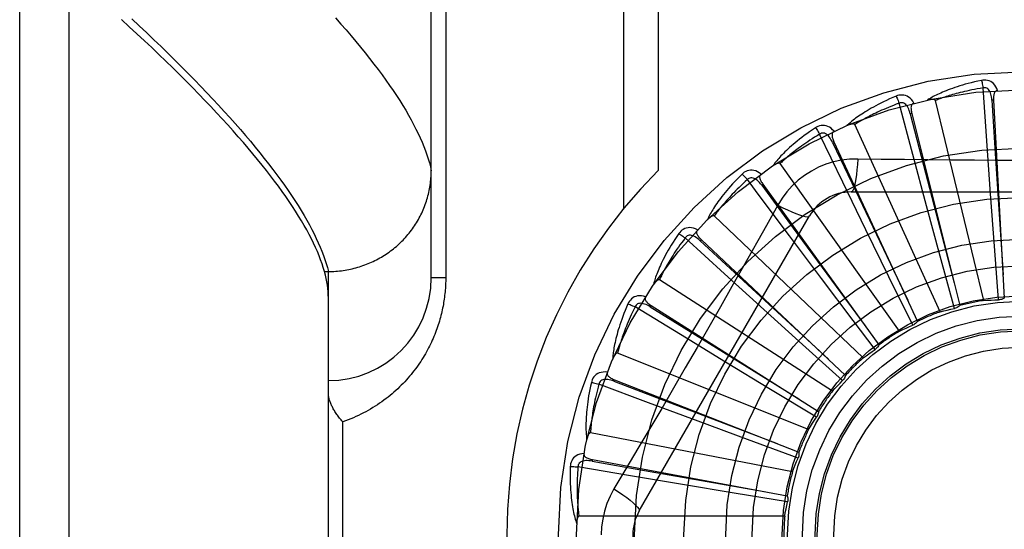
# Model space of a CAD drawing. Header units: inches. Extents: x 0 to 243, y 0 to 157.
# Tile 46 of 256: x 46.748 to 47.346, y 45.95 to 46.259. Entities that reach past the tile are written whole.
import ezdxf

# ---------------------------------------------------------------- set-up
doc = ezdxf.new("R2010")
doc.units = ezdxf.units.IN
doc.header["$LTSCALE"] = 13.357143
doc.header["$MEASUREMENT"] = 0
doc.linetypes.add('HIDDEN', pattern=[0.2, 0.1, -0.1])
doc.layers.add('LEFTHAND_DOOR_ASSEMBLY', color=7, linetype='CONTINUOUS')

msp = doc.modelspace()

# ---------------------------------------------------------------- linework, layer by layer
at = {"layer": 'LEFTHAND_DOOR_ASSEMBLY', "color": 8, "linetype": 'HIDDEN'}
for p, q in [((46.77773, 45.38988), (46.77773, 46.50302)), ((46.74773, 45.41927), (46.74773, 46.47363)), ((46.99773, 46.1027), (46.99773, 46.44306)), ((47.11444, 46.41645), (47.11444, 46.14443)), ((47.13565, 46.41645), (47.13565, 46.16782)), ((47.00651, 46.38395), (47.00651, 46.1027)), ((47.33518, 46.18577), (47.33292, 46.21799)), ((47.33343, 46.08889), (47.30397, 46.21033)), ((47.3393, 46.2105), (47.33834, 46.21045)), ((47.3393, 46.2105), (47.34584, 46.09033)), ((47.29027, 46.17746), (47.28195, 46.20867)), ((47.28964, 46.20253), (47.28871, 46.20229)), ((47.28964, 46.20253), (47.3188, 46.08576)), ((47.30689, 46.082), (47.25497, 46.19568)), ((47.24774, 46.16081), (47.23367, 46.18988)), ((47.24238, 46.1853), (47.24151, 46.18489)), ((47.24238, 46.1853), (47.29311, 46.07616)), ((47.33749, 46.15367), (47.33518, 46.18577)), ((47.29861, 46.14638), (47.29027, 46.17746)), ((47.28213, 46.07021), (47.20964, 46.17201)), ((47.19923, 46.15943), (47.19845, 46.15887)), ((47.19923, 46.15943), (47.2697, 46.06187)), ((47.26182, 46.13186), (47.24774, 46.16081)), ((47.25278, 46.15478), (47.45967, 46.15478)), ((47.33984, 46.12196), (47.33749, 46.15367)), ((47.20819, 46.14676), (47.20129, 46.13439)), ((47.30692, 46.11569), (47.29861, 46.14638)), ((47.12408, 45.96103), (47.22752, 46.1402)), ((47.26004, 46.05395), (47.1696, 46.14019)), ((47.17584, 46.10513), (47.15197, 46.12689)), ((47.23482, 46.10215), (47.21538, 46.12805)), ((47.27578, 46.1033), (47.26182, 46.13186)), ((47.16176, 46.12587), (47.1611, 46.12518)), ((47.16176, 46.12587), (47.24942, 46.04341)), ((47.34232, 46.08926), (47.33984, 46.12196)), ((47.31554, 46.08405), (47.30692, 46.11569)), ((46.93286, 46.10648), (46.93523, 46.10648)), ((46.93523, 46.10648), (46.93637, 46.10649)), ((46.93523, 45.78642), (46.93523, 46.10648)), ((47.00651, 46.1027), (46.99773, 46.1027)), ((47.19967, 46.08349), (47.17584, 46.10513)), ((47.29024, 46.07386), (47.27578, 46.1033)), ((47.24144, 46.03381), (47.1363, 46.10137)), ((47.254, 46.0767), (47.23482, 46.10215)), ((47.14907, 46.06813), (47.12152, 46.08497)), ((47.13132, 46.08583), (47.13081, 46.08502)), ((47.13132, 46.08583), (47.233, 46.02145)), ((47.22325, 46.06217), (47.19967, 46.08349)), ((47.26732, 46.05907), (47.254, 46.0767)), ((47.17656, 46.05139), (47.14907, 46.06813)), ((47.24761, 46.04021), (47.22325, 46.06217)), ((47.22698, 46.01051), (47.11096, 46.05695)), ((47.20375, 46.03491), (47.17656, 46.05139)), ((47.12979, 46.02672), (47.09954, 46.03805)), ((47.10901, 46.04075), (47.10866, 46.03985)), ((47.10901, 46.04075), (47.22104, 45.99677)), ((47.23183, 46.01796), (47.20375, 46.03491)), ((47.15995, 46.01549), (47.12979, 46.02672)), ((46.94401, 45.8777), (46.94401, 46.0152)), ((47.18977, 46.00445), (47.15995, 46.01549)), ((47.21719, 45.98489), (47.09448, 46.00854)), ((47.22054, 45.99313), (47.18977, 46.00445)), ((47.09563, 45.99226), (47.09545, 45.99131)), ((47.09563, 45.99226), (47.21396, 45.97028)), ((47.11869, 45.98242), (47.08685, 45.98782)), ((47.15043, 45.9771), (47.11869, 45.98242)), ((47.1818, 45.9719), (47.15043, 45.9771)), ((47.21416, 45.9666), (47.1818, 45.9719)), ((47.21243, 45.95788), (47.08746, 45.95788))]:
    msp.add_line(p, q, dxfattribs=at)
for points in [[(46.93286, 46.10648), (46.93217, 46.10881), (46.9314, 46.11118), (46.93054, 46.1136), (46.9296, 46.11606), (46.92857, 46.11857), (46.92745, 46.12112), (46.92624, 46.12371), (46.92495, 46.12635), (46.92357, 46.12902), (46.9221, 46.13175), (46.92054, 46.13451), (46.9189, 46.13732), (46.91717, 46.14017), (46.91535, 46.14307), (46.91344, 46.14601), (46.91144, 46.149), (46.90935, 46.15203), (46.90718, 46.15511), (46.90491, 46.15823), (46.90256, 46.16139), (46.90012, 46.1646), (46.89758, 46.16785), (46.89496, 46.17115), (46.89225, 46.17449), (46.88945, 46.17788), (46.88656, 46.18131), (46.88358, 46.18479), (46.88051, 46.18832), (46.87735, 46.19189), (46.87409, 46.1955), (46.87075, 46.19916), (46.86732, 46.20286), (46.86379, 46.20661), (46.86017, 46.21041), (46.85646, 46.21425), (46.85266, 46.21814), (46.84877, 46.22207), (46.84479, 46.22605), (46.84071, 46.23007), (46.83654, 46.23414), (46.83228, 46.23826), (46.82793, 46.24242), (46.82348, 46.24662), (46.81894, 46.25087), (46.81431, 46.25517), (46.80958, 46.25951)], [(46.81578, 46.25999), (46.82037, 46.2557), (46.82487, 46.25145), (46.82928, 46.24723), (46.8336, 46.24307), (46.83784, 46.23894), (46.84199, 46.23485), (46.84605, 46.2308), (46.85002, 46.2268), (46.8539, 46.22284), (46.85769, 46.21892), (46.8614, 46.21504), (46.86501, 46.2112), (46.86854, 46.20741), (46.87198, 46.20366), (46.87533, 46.19995), (46.87859, 46.19628), (46.88176, 46.19266), (46.88484, 46.18908), (46.88784, 46.18554), (46.89074, 46.18205), (46.89356, 46.1786), (46.89629, 46.17519), (46.89893, 46.17183), (46.90148, 46.16851), (46.90394, 46.16523), (46.90631, 46.162), (46.9086, 46.15881), (46.91079, 46.15566), (46.9129, 46.15256), (46.91492, 46.1495), (46.91685, 46.14648), (46.91869, 46.14351), (46.92045, 46.14058), (46.92211, 46.1377), (46.92369, 46.13486), (46.92518, 46.13206), (46.92658, 46.12931), (46.92789, 46.1266), (46.92912, 46.12393), (46.93025, 46.12131), (46.9313, 46.11873), (46.93226, 46.11619), (46.93313, 46.1137)], [(46.93958, 46.26044), (46.94282, 46.25679), (46.94596, 46.25319), (46.94901, 46.24963), (46.95197, 46.24611), (46.95484, 46.24264), (46.95762, 46.2392), (46.96031, 46.23582), (46.96291, 46.23247)], [(46.96291, 46.23247), (46.96541, 46.22918), (46.96783, 46.22592), (46.97015, 46.22271), (46.97239, 46.21954), (46.97453, 46.21642), (46.97659, 46.21334), (46.97855, 46.2103), (46.98042, 46.20731), (46.9822, 46.20436), (46.98389, 46.20146), (46.9855, 46.1986), (46.98701, 46.19578), (46.98843, 46.19301), (46.98976, 46.19028), (46.99101, 46.18759), (46.99216, 46.18495), (46.99322, 46.18235), (46.9942, 46.1798), (46.99508, 46.17729), (46.99588, 46.17482), (46.99658, 46.17239), (46.9972, 46.17001), (46.99773, 46.16767)], [(47.33198, 46.22257), (47.3298, 46.2221), (47.32772, 46.22162), (47.32574, 46.22114), (47.32385, 46.22065), (47.32206, 46.22016), (47.32035, 46.21967), (47.31873, 46.21918), (47.31718, 46.21869), (47.31571, 46.2182), (47.31431, 46.21771), (47.31297, 46.21722), (47.3117, 46.21674), (47.31049, 46.21627), (47.30933, 46.2158), (47.30823, 46.21534), (47.30719, 46.21488), (47.30619, 46.21443), (47.30525, 46.21398), (47.30435, 46.21354), (47.3035, 46.21311), (47.30269, 46.21268), (47.30192, 46.21226), (47.3012, 46.21184), (47.30051, 46.21144), (47.29985, 46.21104), (47.29923, 46.21064)], [(47.34172, 46.21633), (47.34123, 46.2176), (47.34066, 46.21872), (47.34, 46.21972), (47.33927, 46.22057), (47.33845, 46.22128), (47.33757, 46.22184), (47.33663, 46.22226), (47.33566, 46.22255), (47.33468, 46.2227), (47.33372, 46.22275), (47.33282, 46.2227), (47.33198, 46.22257)], [(47.33198, 46.22257), (47.33213, 46.22197), (47.33229, 46.22128), (47.33245, 46.22052), (47.33261, 46.21971), (47.33277, 46.21886), (47.33292, 46.21799)], [(47.33292, 46.21799), (47.33109, 46.21768), (47.32935, 46.21737), (47.32768, 46.21705), (47.32608, 46.21673), (47.32455, 46.21641), (47.32309, 46.21609), (47.32169, 46.21577), (47.32035, 46.21545), (47.31906, 46.21514), (47.31784, 46.21482), (47.31666, 46.21451), (47.31554, 46.2142), (47.31446, 46.21389), (47.31343, 46.21359), (47.31244, 46.2133), (47.3115, 46.213), (47.31059, 46.21272), (47.30972, 46.21243), (47.30889, 46.21216), (47.30809, 46.21188), (47.30733, 46.21161), (47.30659, 46.21135), (47.3059, 46.21109), (47.30523, 46.21083), (47.30458, 46.21058), (47.30397, 46.21033)], [(47.33834, 46.21045), (47.33826, 46.21148), (47.33813, 46.21246), (47.33795, 46.21337), (47.33772, 46.21423), (47.33745, 46.21502), (47.33712, 46.21574), (47.33674, 46.21639), (47.3363, 46.21695), (47.33581, 46.2174), (47.33527, 46.21774), (47.33469, 46.21796), (47.33409, 46.21808), (47.3335, 46.21809), (47.33291, 46.21799)], [(47.34172, 46.21633), (47.34127, 46.21626), (47.34086, 46.21611), (47.3405, 46.21589), (47.3402, 46.2156), (47.33995, 46.21525), (47.33975, 46.21486), (47.33959, 46.21442), (47.33947, 46.21394), (47.33938, 46.21343), (47.33932, 46.21288), (47.33928, 46.21232), (47.33927, 46.21173), (47.33928, 46.21113), (47.3393, 46.2105)], [(47.28016, 46.21299), (47.27811, 46.21212), (47.27616, 46.21125), (47.2743, 46.21041), (47.27255, 46.20957), (47.27088, 46.20875), (47.26929, 46.20795), (47.26779, 46.20715), (47.26637, 46.20638), (47.26501, 46.20562), (47.26373, 46.20487), (47.26251, 46.20414), (47.26135, 46.20343), (47.26025, 46.20273), (47.25921, 46.20206), (47.25821, 46.20139), (47.25727, 46.20075), (47.25638, 46.20012), (47.25554, 46.1995), (47.25474, 46.1989), (47.25398, 46.19831), (47.25327, 46.19774), (47.2526, 46.19718), (47.25197, 46.19663), (47.25136, 46.1961), (47.2508, 46.19559), (47.25026, 46.19508)], [(47.29091, 46.20871), (47.29019, 46.20986), (47.28941, 46.21086), (47.28858, 46.21171), (47.2877, 46.21241), (47.28676, 46.21295), (47.28579, 46.21334), (47.28479, 46.21357), (47.28378, 46.21367), (47.28278, 46.21363), (47.28184, 46.2135), (47.28096, 46.21328), (47.28016, 46.21299)], [(47.28016, 46.21299), (47.28042, 46.21243), (47.28071, 46.21178), (47.28101, 46.21107), (47.28132, 46.21031), (47.28164, 46.2095), (47.28195, 46.20867)], [(47.30397, 46.21033), (47.3039, 46.21049), (47.30379, 46.21062), (47.30365, 46.21073), (47.30348, 46.21081), (47.30329, 46.21088), (47.30309, 46.21093), (47.30288, 46.21096), (47.30266, 46.21099), (47.30242, 46.211), (47.30218, 46.21101), (47.30193, 46.211), (47.30167, 46.21099), (47.3014, 46.21098), (47.30112, 46.21095), (47.30084, 46.21092), (47.30054, 46.21088), (47.30023, 46.21084), (47.29992, 46.21078), (47.29958, 46.21072), (47.29924, 46.21065)], [(47.33834, 46.21045), (47.34037, 46.17824), (47.34509, 46.10451)], [(47.28195, 46.20867), (47.28022, 46.20802), (47.27856, 46.20738), (47.27698, 46.20676), (47.27547, 46.20614), (47.27403, 46.20554), (47.27265, 46.20495), (47.27134, 46.20437), (47.27009, 46.2038), (47.26889, 46.20325), (47.26774, 46.20271), (47.26665, 46.20218), (47.2656, 46.20166), (47.2646, 46.20116), (47.26365, 46.20067), (47.26273, 46.20019), (47.26186, 46.19972), (47.26102, 46.19927), (47.26022, 46.19883), (47.25946, 46.19839), (47.25873, 46.19798), (47.25803, 46.19757), (47.25736, 46.19717), (47.25672, 46.19678), (47.25611, 46.1964), (47.25553, 46.19603), (47.25497, 46.19568)], [(47.2887, 46.20229), (47.28842, 46.20329), (47.28811, 46.20422), (47.28776, 46.20509), (47.28738, 46.20589), (47.28696, 46.20661), (47.2865, 46.20726), (47.286, 46.20782), (47.28547, 46.20829), (47.2849, 46.20864), (47.28431, 46.20887), (47.2837, 46.20898), (47.28308, 46.20898), (47.2825, 46.20887), (47.28195, 46.20867)], [(47.29091, 46.20871), (47.29048, 46.20855), (47.2901, 46.20833), (47.2898, 46.20804), (47.28955, 46.2077), (47.28937, 46.20732), (47.28925, 46.20689), (47.28917, 46.20643), (47.28915, 46.20593), (47.28916, 46.20541), (47.2892, 46.20487), (47.28927, 46.20431), (47.28937, 46.20373), (47.28949, 46.20314), (47.28964, 46.20253)], [(47.28871, 46.20229), (47.29679, 46.17105), (47.31538, 46.09954)], [(47.23109, 46.19377), (47.22924, 46.19253), (47.22749, 46.19131), (47.22583, 46.19013), (47.22426, 46.18898), (47.22278, 46.18786), (47.22138, 46.18677), (47.22005, 46.18571), (47.2188, 46.18467), (47.21761, 46.18367), (47.21649, 46.1827), (47.21543, 46.18175), (47.21443, 46.18083), (47.21348, 46.17994), (47.21258, 46.17907), (47.21174, 46.17824), (47.21093, 46.17743), (47.21018, 46.17664), (47.20947, 46.17587), (47.2088, 46.17513), (47.20817, 46.17441), (47.20758, 46.17371), (47.20702, 46.17303), (47.2065, 46.17238), (47.20601, 46.17175), (47.20555, 46.17113), (47.20512, 46.17053)], [(47.24246, 46.19161), (47.24153, 46.1926), (47.24058, 46.19344), (47.2396, 46.19411), (47.2386, 46.19463), (47.23758, 46.19499), (47.23656, 46.19518), (47.23552, 46.19522), (47.23451, 46.19513), (47.23355, 46.19491), (47.23264, 46.19459), (47.23183, 46.19422), (47.23109, 46.19377)], [(47.23109, 46.19377), (47.23146, 46.19327), (47.23186, 46.19269), (47.23229, 46.19205), (47.23274, 46.19136), (47.2332, 46.19063), (47.23367, 46.18988)], [(47.25497, 46.19568), (47.25487, 46.19582), (47.25474, 46.19593), (47.25459, 46.196), (47.2544, 46.19605), (47.25421, 46.19608), (47.254, 46.19609), (47.25378, 46.19609), (47.25356, 46.19607), (47.25333, 46.19604), (47.25309, 46.196), (47.25284, 46.19595), (47.25259, 46.19589), (47.25233, 46.19582), (47.25206, 46.19574), (47.25179, 46.19566), (47.2515, 46.19556), (47.25121, 46.19546), (47.25091, 46.19535), (47.25059, 46.19522), (47.25027, 46.19509)], [(47.23367, 46.18988), (47.23209, 46.18891), (47.23058, 46.18797), (47.22915, 46.18705), (47.22778, 46.18616), (47.22648, 46.1853), (47.22524, 46.18446), (47.22406, 46.18364), (47.22294, 46.18285), (47.22187, 46.18208), (47.22084, 46.18133), (47.21987, 46.1806), (47.21894, 46.1799), (47.21805, 46.17921), (47.21721, 46.17855), (47.2164, 46.17791), (47.21563, 46.17729), (47.2149, 46.17668), (47.21419, 46.1761), (47.21352, 46.17553), (47.21289, 46.17498), (47.21228, 46.17444), (47.2117, 46.17393), (47.21114, 46.17342), (47.21062, 46.17294), (47.21011, 46.17247), (47.20964, 46.17201)], [(47.24151, 46.18489), (47.24104, 46.18582), (47.24056, 46.18667), (47.24005, 46.18746), (47.23953, 46.18817), (47.23898, 46.1888), (47.2384, 46.18935), (47.23781, 46.18981), (47.23719, 46.19017), (47.23657, 46.1904), (47.23595, 46.19052), (47.23532, 46.19051), (47.23472, 46.19039), (47.23417, 46.19018), (47.23366, 46.18987)], [(47.24246, 46.19161), (47.24206, 46.19137), (47.24174, 46.19109), (47.24149, 46.19074), (47.24132, 46.19036), (47.24121, 46.18995), (47.24117, 46.18951), (47.24118, 46.18904), (47.24125, 46.18855), (47.24136, 46.18804), (47.24151, 46.18752), (47.24168, 46.18698), (47.24189, 46.18643), (47.24212, 46.18587), (47.24238, 46.1853)], [(47.24151, 46.18489), (47.25536, 46.15575), (47.28714, 46.08905)], [(47.25677, 46.1748), (47.25183, 46.17465), (47.24697, 46.17407), (47.24218, 46.17305), (47.23751, 46.17162), (47.23298, 46.16976), (47.22863, 46.16751), (47.2245, 46.16487), (47.22062, 46.16187), (47.21703, 46.15855), (47.21375, 46.15491), (47.2108, 46.15097), (47.20819, 46.14676)], [(47.25677, 46.1748), (47.25657, 46.17142), (47.25632, 46.16823), (47.25602, 46.16535), (47.25566, 46.16275), (47.25527, 46.16044), (47.25483, 46.15848), (47.25435, 46.1569), (47.25385, 46.15573), (47.25332, 46.15502), (47.25278, 46.15478)], [(47.31357, 46.17415), (47.28515, 46.17443), (47.27099, 46.17459), (47.25677, 46.1748)], [(47.44152, 46.17459), (47.41318, 46.17429), (47.39897, 46.17416), (47.38474, 46.17407), (47.37051, 46.174), (47.35628, 46.17398), (47.34204, 46.17399), (47.3278, 46.17406), (47.31357, 46.17415)], [(47.20964, 46.17201), (47.20951, 46.17213), (47.20936, 46.17221), (47.20919, 46.17226), (47.20901, 46.17227), (47.20881, 46.17226), (47.2086, 46.17223), (47.20839, 46.17219), (47.20818, 46.17213), (47.20795, 46.17205), (47.20773, 46.17197), (47.20749, 46.17187), (47.20725, 46.17177), (47.20701, 46.17165), (47.20676, 46.17152), (47.20651, 46.17139), (47.20625, 46.17124), (47.20598, 46.17108), (47.20571, 46.17092), (47.20545, 46.17075), (47.2052, 46.17059)], [(46.93637, 46.10649), (46.9375, 46.10652), (46.93862, 46.10657), (46.93975, 46.10664), (46.94087, 46.10673), (46.942, 46.10684), (46.94312, 46.10697), (46.94423, 46.10711), (46.94535, 46.10728), (46.94646, 46.10747), (46.94757, 46.10768), (46.94867, 46.10791), (46.94977, 46.10816), (46.95087, 46.10842), (46.95196, 46.10871), (46.95304, 46.10901), (46.95412, 46.10934), (46.95519, 46.10968), (46.95626, 46.11005), (46.95732, 46.11043), (46.95837, 46.11083), (46.95941, 46.11124), (46.96045, 46.11168), (46.96148, 46.11214), (46.9625, 46.11261), (46.96351, 46.1131), (46.96451, 46.11361), (46.9655, 46.11414), (46.96648, 46.11468), (46.96746, 46.11524), (46.96842, 46.11582), (46.96937, 46.11641), (46.97031, 46.11703), (46.97123, 46.11765), (46.97215, 46.1183), (46.97306, 46.11896), (46.97395, 46.11964), (46.97483, 46.12033), (46.97569, 46.12104), (46.97655, 46.12176), (46.97739, 46.1225), (46.97821, 46.12325), (46.97902, 46.12402), (46.97982, 46.1248), (46.9806, 46.12559), (46.98137, 46.1264), (46.98213, 46.12722), (46.98286, 46.12806), (46.98359, 46.12891), (46.98429, 46.12977), (46.98498, 46.13064), (46.98566, 46.13153), (46.98632, 46.13243), (46.98696, 46.13333), (46.98758, 46.13425), (46.98819, 46.13519), (46.98878, 46.13613), (46.98935, 46.13708), (46.98991, 46.13804), (46.99045, 46.13901), (46.99097, 46.13999), (46.99147, 46.14098), (46.99195, 46.14198), (46.99242, 46.14299), (46.99286, 46.144), (46.99329, 46.14503), (46.9937, 46.14605), (46.99409, 46.14709), (46.99445, 46.14814), (46.99481, 46.14919), (46.99514, 46.15024), (46.99545, 46.1513), (46.99574, 46.15237), (46.99601, 46.15344), (46.99626, 46.15452), (46.9965, 46.1556), (46.99671, 46.15669), (46.9969, 46.15777), (46.99708, 46.15887), (46.99723, 46.15996), (46.99736, 46.16106), (46.99747, 46.16216), (46.99756, 46.16326), (46.99763, 46.16436), (46.99769, 46.16546), (46.99772, 46.16657), (46.99773, 46.16767)], [(47.18655, 46.16562), (47.18496, 46.16405), (47.18347, 46.16253), (47.18207, 46.16105), (47.18075, 46.15962), (47.1795, 46.15824), (47.17833, 46.1569), (47.17723, 46.15561), (47.1762, 46.15436), (47.17522, 46.15315), (47.17431, 46.15198), (47.17345, 46.15085), (47.17264, 46.14976), (47.17187, 46.1487), (47.17116, 46.14769), (47.17048, 46.1467), (47.16985, 46.14575), (47.16925, 46.14484), (47.1687, 46.14395), (47.16818, 46.1431), (47.1677, 46.14227), (47.16725, 46.14147), (47.16684, 46.1407), (47.16645, 46.13996), (47.16609, 46.13925), (47.16575, 46.13856), (47.16545, 46.13789)], [(47.19812, 46.16565), (47.19702, 46.16645), (47.19593, 46.16709), (47.19484, 46.16757), (47.19376, 46.16789), (47.19269, 46.16804), (47.19165, 46.16804), (47.19062, 46.16788), (47.18965, 46.1676), (47.18874, 46.1672), (47.18791, 46.16672), (47.18718, 46.1662), (47.18655, 46.16562)], [(47.18655, 46.16562), (47.187, 46.1652), (47.18751, 46.16471), (47.18805, 46.16416), (47.18862, 46.16357), (47.18922, 46.16293), (47.18981, 46.16228)], [(47.19845, 46.15887), (47.19782, 46.15969), (47.19719, 46.16044), (47.19654, 46.16112), (47.19589, 46.16172), (47.19523, 46.16223), (47.19456, 46.16266), (47.19389, 46.163), (47.19322, 46.16323), (47.19257, 46.16335), (47.19193, 46.16335), (47.19132, 46.16322), (47.19075, 46.16299), (47.19025, 46.16268), (47.18981, 46.16228)], [(47.19812, 46.16565), (47.19777, 46.16534), (47.19751, 46.165), (47.19733, 46.16462), (47.19723, 46.16421), (47.19721, 46.16378), (47.19725, 46.16334), (47.19735, 46.16289), (47.19751, 46.16242), (47.19771, 46.16194), (47.19796, 46.16145), (47.19823, 46.16095), (47.19854, 46.16045), (47.19887, 46.15995), (47.19923, 46.15943)], [(47.18981, 46.16228), (47.18845, 46.16104), (47.18714, 46.15983), (47.18591, 46.15866), (47.18474, 46.15752), (47.18362, 46.15643), (47.18257, 46.15537), (47.18156, 46.15434), (47.18061, 46.15335), (47.1797, 46.15239), (47.17884, 46.15146), (47.17802, 46.15057), (47.17724, 46.1497), (47.1765, 46.14886), (47.1758, 46.14805), (47.17512, 46.14726), (47.17449, 46.14651), (47.17388, 46.14577), (47.1733, 46.14507), (47.17275, 46.14438), (47.17223, 46.14372), (47.17173, 46.14308), (47.17126, 46.14246), (47.17081, 46.14187), (47.17039, 46.14129), (47.16998, 46.14073), (47.1696, 46.14019)], [(47.21538, 46.12805), (47.19642, 46.15343), (47.18981, 46.16228)], [(47.19845, 46.15887), (47.21757, 46.13288), (47.2614, 46.07339)], [(47.20819, 46.14676), (47.21122, 46.14524), (47.21411, 46.14387), (47.21676, 46.14269), (47.21918, 46.14169), (47.22138, 46.14088), (47.2233, 46.14028), (47.22491, 46.1399), (47.22617, 46.13976), (47.22705, 46.13986), (47.22752, 46.1402)], [(47.1696, 46.14019), (47.16945, 46.14029), (47.16929, 46.14034), (47.16912, 46.14035), (47.16893, 46.14033), (47.16874, 46.14028), (47.16854, 46.14021), (47.16834, 46.14013), (47.16814, 46.14003), (47.16794, 46.13992), (47.16773, 46.13979), (47.16752, 46.13965), (47.1673, 46.1395), (47.16709, 46.13934), (47.16687, 46.13917), (47.16665, 46.13899), (47.16642, 46.1388), (47.16619, 46.13859), (47.16595, 46.13838), (47.1657, 46.13814), (47.16545, 46.1379)], [(47.20129, 46.13439), (47.18739, 46.1097), (47.1804, 46.09732), (47.17336, 46.08495), (47.16631, 46.0726), (47.1592, 46.06026), (47.15207, 46.04793), (47.1449, 46.03564), (47.1377, 46.02336)], [(47.15949, 46.13176), (47.15826, 46.13234), (47.15707, 46.13276), (47.15591, 46.13303), (47.15479, 46.13314), (47.15371, 46.13309), (47.15268, 46.13289), (47.15171, 46.13254), (47.15081, 46.13208), (47.14999, 46.13151), (47.14927, 46.13089), (47.14865, 46.13023), (47.14813, 46.12955)], [(47.14813, 46.12955), (47.14688, 46.12771), (47.1457, 46.12593), (47.1446, 46.12421), (47.14357, 46.12256), (47.14261, 46.12097), (47.14172, 46.11944), (47.14088, 46.11796), (47.1401, 46.11653), (47.13938, 46.11516), (47.1387, 46.11384), (47.13807, 46.11257), (47.13748, 46.11134), (47.13693, 46.11016), (47.13642, 46.10903), (47.13594, 46.10793), (47.1355, 46.10688), (47.13509, 46.10587), (47.13471, 46.10489), (47.13437, 46.10395), (47.13405, 46.10305), (47.13376, 46.10218), (47.1335, 46.10135), (47.13326, 46.10055), (47.13304, 46.09978), (47.13284, 46.09904), (47.13266, 46.09832)], [(47.15197, 46.12689), (47.15087, 46.1254), (47.14982, 46.12397), (47.14883, 46.12259), (47.14789, 46.12126), (47.14701, 46.11997), (47.14617, 46.11873), (47.14538, 46.11753), (47.14463, 46.11638), (47.14392, 46.11526), (47.14325, 46.11419), (47.14261, 46.11315), (47.14201, 46.11215), (47.14144, 46.11119), (47.1409, 46.11026), (47.14039, 46.10936), (47.13991, 46.1085), (47.13945, 46.10766), (47.13902, 46.10686), (47.13861, 46.10608), (47.13822, 46.10533), (47.13785, 46.10461), (47.13751, 46.10392), (47.13718, 46.10324), (47.13687, 46.1026), (47.13658, 46.10197), (47.1363, 46.10137)], [(47.14813, 46.12955), (47.14866, 46.12922), (47.14925, 46.12883), (47.14989, 46.1284), (47.15056, 46.12792), (47.15126, 46.12741), (47.15197, 46.12689)], [(47.1611, 46.12517), (47.16033, 46.12586), (47.15956, 46.12648), (47.1588, 46.12702), (47.15805, 46.12748), (47.1573, 46.12786), (47.15656, 46.12816), (47.15584, 46.12836), (47.15514, 46.12847), (47.15448, 46.12846), (47.15385, 46.12833), (47.15327, 46.12809), (47.15276, 46.12776), (47.15233, 46.12736), (47.15197, 46.12688)], [(47.15949, 46.13176), (47.15921, 46.1314), (47.15902, 46.13101), (47.15891, 46.1306), (47.15889, 46.13018), (47.15895, 46.12976), (47.15908, 46.12934), (47.15926, 46.12891), (47.15951, 46.12848), (47.1598, 46.12804), (47.16013, 46.12761), (47.16049, 46.12718), (47.16089, 46.12674), (47.16131, 46.12631), (47.16176, 46.12587)], [(47.1611, 46.12518), (47.1848, 46.10327), (47.23909, 46.05316)], [(46.93313, 46.1137), (46.93392, 46.11125), (46.93462, 46.10884), (46.93523, 46.10648)], [(46.93523, 46.0905), (46.93519, 46.09237), (46.93508, 46.09428), (46.93489, 46.09622), (46.93463, 46.0982), (46.9343, 46.10021), (46.93389, 46.10227), (46.93341, 46.10435), (46.93286, 46.10648)], [(47.00651, 46.1027), (47.00651, 46.10162), (47.00649, 46.10055), (47.00646, 46.09948), (47.00641, 46.09841), (47.00636, 46.09734), (47.00629, 46.09626), (47.00621, 46.09519), (47.00611, 46.09411), (47.006, 46.09302), (47.00588, 46.09194), (47.00575, 46.09085), (47.0056, 46.08976), (47.00544, 46.08866), (47.00527, 46.08756), (47.00508, 46.08646), (47.00487, 46.08536), (47.00465, 46.08425), (47.00442, 46.08313), (47.00417, 46.08202), (47.00391, 46.08089), (47.00362, 46.07976), (47.00333, 46.07863), (47.00301, 46.07749), (47.00268, 46.07634), (47.00233, 46.07519), (47.00196, 46.07404), (47.00157, 46.07288), (47.00117, 46.07172), (47.00075, 46.07055), (47.0003, 46.06938), (46.99984, 46.06821), (46.99936, 46.06704), (46.99886, 46.06587), (46.99835, 46.0647), (46.99781, 46.06353), (46.99725, 46.06236), (46.99667, 46.06119), (46.99608, 46.06002), (46.99546, 46.05885), (46.99482, 46.05769), (46.99416, 46.05653), (46.99348, 46.05536), (46.99278, 46.05421), (46.99206, 46.05305), (46.99131, 46.0519), (46.99055, 46.05075), (46.98976, 46.04961), (46.98895, 46.04847), (46.98811, 46.04733), (46.98725, 46.0462), (46.98637, 46.04508), (46.98547, 46.04396), (46.98454, 46.04285), (46.98359, 46.04174), (46.98261, 46.04065), (46.98161, 46.03956), (46.98059, 46.03848), (46.97954, 46.03741), (46.97847, 46.03635), (46.97737, 46.0353), (46.97625, 46.03426), (46.9751, 46.03324), (46.97393, 46.03223), (46.97273, 46.03123), (46.97151, 46.03024), (46.97027, 46.02927), (46.969, 46.02832), (46.96771, 46.02738), (46.96639, 46.02646), (46.96505, 46.02555), (46.96369, 46.02467), (46.9623, 46.0238), (46.96089, 46.02296), (46.95946, 46.02213), (46.958, 46.02133), (46.95653, 46.02055), (46.95503, 46.01979), (46.95352, 46.01906), (46.95198, 46.01835), (46.95042, 46.01767), (46.94885, 46.01701), (46.94725, 46.01638), (46.94564, 46.01578), (46.94401, 46.0152)], [(47.1363, 46.10137), (47.13614, 46.10144), (47.13598, 46.10146), (47.1358, 46.10144), (47.13562, 46.10138), (47.13544, 46.1013), (47.13526, 46.10119), (47.13508, 46.10107), (47.13491, 46.10094), (47.13473, 46.10079), (47.13455, 46.10062), (47.13437, 46.10045), (47.13418, 46.10026), (47.134, 46.10006), (47.13382, 46.09985), (47.13363, 46.09963), (47.13345, 46.0994), (47.13325, 46.09915), (47.13306, 46.0989), (47.13289, 46.09865), (47.13272, 46.09841)], [(47.12797, 46.09118), (47.12666, 46.09152), (47.12541, 46.09171), (47.12422, 46.09175), (47.1231, 46.09164), (47.12205, 46.09139), (47.12108, 46.091), (47.12019, 46.09048), (47.11939, 46.08985), (47.1187, 46.08914), (47.1181, 46.08839), (47.11762, 46.08763), (47.11724, 46.08686)], [(47.12798, 46.09118), (47.12777, 46.09077), (47.12765, 46.09036), (47.12763, 46.08993), (47.12769, 46.08952), (47.12782, 46.08911), (47.12803, 46.08872), (47.12829, 46.08833), (47.12861, 46.08796), (47.12898, 46.08759), (47.12939, 46.08722), (47.12983, 46.08687), (47.1303, 46.08652), (47.1308, 46.08617), (47.13132, 46.08583)], [(47.11724, 46.08686), (47.11636, 46.08481), (47.11554, 46.08284), (47.11479, 46.08095), (47.11409, 46.07913), (47.11345, 46.07739), (47.11286, 46.07571), (47.11232, 46.0741), (47.11182, 46.07256), (47.11137, 46.07107), (47.11095, 46.06965), (47.11057, 46.06828), (47.11023, 46.06696), (47.10991, 46.0657), (47.10962, 46.06449), (47.10936, 46.06332), (47.10912, 46.06221), (47.10891, 46.06114), (47.10873, 46.06011), (47.10857, 46.05912), (47.10843, 46.05817), (47.10831, 46.05727), (47.10821, 46.0564), (47.10812, 46.05557), (47.10805, 46.05477), (47.108, 46.054), (47.10796, 46.05327)], [(47.12152, 46.08497), (47.12071, 46.08331), (47.11995, 46.0817), (47.11924, 46.08016), (47.11857, 46.07867), (47.11795, 46.07724), (47.11736, 46.07586), (47.11681, 46.07454), (47.11629, 46.07326), (47.11581, 46.07203), (47.11535, 46.07085), (47.11492, 46.06971), (47.11452, 46.06862), (47.11415, 46.06756), (47.11379, 46.06655), (47.11346, 46.06557), (47.11315, 46.06463), (47.11286, 46.06372), (47.11259, 46.06285), (47.11233, 46.06201), (47.11209, 46.0612), (47.11187, 46.06043), (47.11166, 46.05968), (47.11146, 46.05896), (47.11128, 46.05826), (47.11112, 46.05759), (47.11096, 46.05695)], [(47.11724, 46.08686), (47.11782, 46.08664), (47.11847, 46.08637), (47.11918, 46.08606), (47.11993, 46.08572), (47.12072, 46.08536), (47.12152, 46.08497)], [(47.13081, 46.08502), (47.12991, 46.08555), (47.12904, 46.086), (47.1282, 46.08639), (47.12737, 46.0867), (47.12656, 46.08694), (47.12578, 46.08709), (47.12503, 46.08715), (47.12433, 46.08712), (47.12368, 46.08699), (47.12309, 46.08675), (47.12257, 46.0864), (47.12212, 46.08598), (47.12177, 46.0855), (47.12151, 46.08497)], [(47.13081, 46.08502), (47.15822, 46.06799), (47.22101, 46.02906)], [(47.3188, 46.08576), (47.31833, 46.08535), (47.31783, 46.08499), (47.31729, 46.08467), (47.31672, 46.08441), (47.31614, 46.0842), (47.31554, 46.08405)], [(47.33343, 46.08889), (47.33566, 46.08903), (47.33788, 46.08914), (47.3401, 46.08922), (47.34232, 46.08926)], [(47.34584, 46.09033), (47.3453, 46.09001), (47.34474, 46.08975), (47.34415, 46.08954), (47.34354, 46.08939), (47.34293, 46.0893), (47.34232, 46.08926)], [(47.30689, 46.082), (47.30904, 46.08256), (47.3112, 46.08309), (47.31337, 46.08359), (47.31554, 46.08405)], [(47.28213, 46.07021), (47.28414, 46.07117), (47.28616, 46.0721), (47.28819, 46.073), (47.29024, 46.07386)], [(47.29311, 46.07616), (47.29273, 46.07567), (47.29231, 46.07522), (47.29183, 46.07481), (47.29133, 46.07444), (47.2908, 46.07413), (47.29024, 46.07386)], [(47.2697, 46.06187), (47.26942, 46.06132), (47.26909, 46.0608), (47.26871, 46.0603), (47.26828, 46.05984), (47.26782, 46.05943), (47.26732, 46.05907)], [(47.11096, 46.05695), (47.11079, 46.05698), (47.11062, 46.05698), (47.11045, 46.05692), (47.11029, 46.05683), (47.11013, 46.05672), (47.10997, 46.05658), (47.10982, 46.05643), (47.10967, 46.05626), (47.10952, 46.05608), (47.10937, 46.05588), (47.10923, 46.05568), (47.10909, 46.05546), (47.10895, 46.05523), (47.10881, 46.05499), (47.10867, 46.05474), (47.10853, 46.05448), (47.10839, 46.0542), (47.10824, 46.05391), (47.1081, 46.0536), (47.10796, 46.05328)], [(47.26004, 46.05395), (47.26183, 46.05528), (47.26364, 46.05657), (47.26547, 46.05784), (47.26732, 46.05907)], [(47.10471, 46.04537), (47.10335, 46.04545), (47.10209, 46.0454), (47.10091, 46.04521), (47.09983, 46.0449), (47.09885, 46.04445), (47.09797, 46.04388), (47.0972, 46.0432), (47.09653, 46.04244), (47.09598, 46.04161), (47.09554, 46.04076), (47.09521, 46.03992), (47.09499, 46.03909)], [(47.10471, 46.04537), (47.10458, 46.04493), (47.10455, 46.0445), (47.10461, 46.04408), (47.10474, 46.04368), (47.10495, 46.04331), (47.10523, 46.04296), (47.10556, 46.04263), (47.10594, 46.04232), (47.10638, 46.04203), (47.10684, 46.04175), (47.10734, 46.04148), (47.10787, 46.04123), (47.10843, 46.04098), (47.10901, 46.04075)], [(47.24942, 46.04341), (47.24925, 46.04281), (47.24902, 46.04223), (47.24874, 46.04168), (47.24841, 46.04116), (47.24804, 46.04067), (47.24761, 46.04021)], [(47.09499, 46.03909), (47.09451, 46.03692), (47.09408, 46.03483), (47.09369, 46.03283), (47.09335, 46.03091), (47.09305, 46.02908), (47.09279, 46.02732), (47.09257, 46.02564), (47.09237, 46.02402), (47.09221, 46.02248), (47.09207, 46.021), (47.09195, 46.01959), (47.09186, 46.01823), (47.09179, 46.01693), (47.09174, 46.01568), (47.0917, 46.01449), (47.09168, 46.01335), (47.09168, 46.01226), (47.09169, 46.01121), (47.09172, 46.01021), (47.09176, 46.00926), (47.09182, 46.00835), (47.09188, 46.00748), (47.09195, 46.00664), (47.09204, 46.00585), (47.09213, 46.00508), (47.09223, 46.00436)], [(47.09954, 46.03805), (47.09907, 46.03626), (47.09863, 46.03454), (47.09822, 46.03289), (47.09785, 46.0313), (47.0975, 46.02978), (47.09718, 46.02832), (47.09689, 46.02691), (47.09663, 46.02556), (47.09638, 46.02426), (47.09616, 46.02302), (47.09596, 46.02182), (47.09577, 46.02067), (47.0956, 46.01956), (47.09545, 46.0185), (47.09531, 46.01747), (47.09518, 46.01649), (47.09506, 46.01555), (47.09496, 46.01464), (47.09487, 46.01377), (47.09478, 46.01293), (47.09471, 46.01212), (47.09465, 46.01135), (47.09459, 46.0106), (47.09455, 46.00989), (47.09451, 46.0092), (47.09448, 46.00854)], [(47.09499, 46.03909), (47.0956, 46.03898), (47.09629, 46.03884), (47.09704, 46.03868), (47.09785, 46.03849), (47.09869, 46.03828), (47.09954, 46.03805)], [(47.10866, 46.03985), (47.10768, 46.0402), (47.10674, 46.04049), (47.10583, 46.04071), (47.10496, 46.04086), (47.10413, 46.04094), (47.10333, 46.04094), (47.10258, 46.04086), (47.10189, 46.04069), (47.10128, 46.04044), (47.10075, 46.04009), (47.1003, 46.03965), (47.09995, 46.03915), (47.0997, 46.03862), (47.09954, 46.03805)], [(47.10866, 46.03985), (47.13879, 46.02832), (47.20782, 46.00198)], [(47.24144, 46.03381), (47.24294, 46.03545), (47.24448, 46.03706), (47.24603, 46.03865), (47.24761, 46.04021)], [(46.94401, 46.0152), (46.94351, 46.01576), (46.94303, 46.01632), (46.94255, 46.01689), (46.94209, 46.01746), (46.94164, 46.01802), (46.94121, 46.01859), (46.94079, 46.01916), (46.94038, 46.01973), (46.93999, 46.0203), (46.93961, 46.02086), (46.93924, 46.02143), (46.93889, 46.02199), (46.93856, 46.02254), (46.93824, 46.0231), (46.93794, 46.02365), (46.93766, 46.0242), (46.93739, 46.02474), (46.93713, 46.02527), (46.93689, 46.0258), (46.93667, 46.02633), (46.93647, 46.02684), (46.93628, 46.02735), (46.93611, 46.02786), (46.93595, 46.02835), (46.93581, 46.02884), (46.93568, 46.02932), (46.93557, 46.02978), (46.93548, 46.03024), (46.9354, 46.03069), (46.93534, 46.03114), (46.93529, 46.03157), (46.93525, 46.03199), (46.93523, 46.0324), (46.93523, 46.0328)], [(47.1377, 46.02336), (47.12325, 45.99888), (47.11603, 45.9867), (47.10874, 45.97449)], [(47.233, 46.02145), (47.23295, 46.02083), (47.23283, 46.02022), (47.23266, 46.01962), (47.23243, 46.01903), (47.23216, 46.01848), (47.23183, 46.01796)], [(47.22698, 46.01051), (47.22815, 46.0124), (47.22935, 46.01427), (47.23057, 46.01613), (47.23183, 46.01796)], [(47.09448, 46.00854), (47.09431, 46.00854), (47.09414, 46.0085), (47.09399, 46.00841), (47.09384, 46.00829), (47.09371, 46.00815), (47.09358, 46.00798), (47.09346, 46.00781), (47.09334, 46.00761), (47.09323, 46.00741), (47.09313, 46.00719), (47.09302, 46.00696), (47.09292, 46.00672), (47.09283, 46.00646), (47.09274, 46.0062), (47.09265, 46.00593), (47.09256, 46.00565), (47.09247, 46.00535), (47.09239, 46.00504), (47.09231, 46.00471), (47.09223, 46.00436)], [(47.09053, 45.99598), (47.08919, 45.99581), (47.08796, 45.99552), (47.08684, 45.99511), (47.08583, 45.99459), (47.08495, 45.99397), (47.0842, 45.99325), (47.08357, 45.99243), (47.08306, 45.99155), (47.08268, 45.99064), (47.08241, 45.98972), (47.08224, 45.98884), (47.08218, 45.98798)], [(47.09053, 45.99598), (47.09049, 45.99552), (47.09054, 45.99509), (47.09068, 45.99469), (47.09089, 45.99433), (47.09116, 45.99401), (47.0915, 45.99372), (47.09189, 45.99346), (47.09232, 45.99322), (47.0928, 45.99302), (47.09332, 45.99283), (47.09386, 45.99267), (47.09443, 45.99252), (47.09502, 45.99238), (47.09563, 45.99226)], [(47.22104, 45.99677), (47.2211, 45.99615), (47.2211, 45.99553), (47.22105, 45.99491), (47.22093, 45.99429), (47.22077, 45.9937), (47.22054, 45.99313)], [(47.09545, 45.99131), (47.09443, 45.99147), (47.09345, 45.99157), (47.09252, 45.99162), (47.09163, 45.9916), (47.0908, 45.99152), (47.09002, 45.99137), (47.0893, 45.99115), (47.08865, 45.99086), (47.0881, 45.99049), (47.08764, 45.99005), (47.08729, 45.98953), (47.08704, 45.98898), (47.08689, 45.9884), (47.08684, 45.98781)], [(47.09545, 45.99131), (47.12723, 45.98569), (47.2, 45.97289)], [(47.21719, 45.98489), (47.21798, 45.98697), (47.21881, 45.98904), (47.21966, 45.99109), (47.22054, 45.99313)], [(47.08218, 45.98798), (47.08212, 45.98568), (47.0821, 45.98348), (47.0821, 45.98137), (47.08214, 45.97936), (47.0822, 45.97744), (47.08229, 45.9756), (47.08239, 45.97385), (47.08251, 45.97218), (47.08265, 45.97058), (47.08281, 45.96906), (47.08298, 45.96761), (47.08315, 45.96622), (47.08334, 45.9649), (47.08354, 45.96363), (47.08375, 45.96242), (47.08397, 45.96126), (47.08419, 45.96014), (47.08443, 45.95907), (47.08467, 45.95804), (47.08492, 45.95705), (47.08518, 45.95609), (47.08546, 45.95515), (47.08574, 45.95425), (47.08604, 45.95336)], [(47.08218, 45.98798), (47.08279, 45.98799), (47.0835, 45.98798), (47.08427, 45.98796), (47.0851, 45.98792), (47.08596, 45.98788), (47.08685, 45.98782)], [(47.08685, 45.98782), (47.08672, 45.98597), (47.08661, 45.9842), (47.08652, 45.9825), (47.08646, 45.98087), (47.08641, 45.97931), (47.08637, 45.97781), (47.08635, 45.97638), (47.08635, 45.975), (47.08635, 45.97368), (47.08637, 45.97241), (47.0864, 45.9712), (47.08643, 45.97003), (47.08647, 45.96891), (47.08652, 45.96784), (47.08658, 45.96681), (47.08664, 45.96582), (47.08671, 45.96487), (47.08677, 45.96396), (47.08685, 45.96309), (47.08693, 45.96225), (47.08701, 45.96144), (47.08709, 45.96067), (47.08718, 45.95993), (47.08727, 45.95922), (47.08736, 45.95853), (47.08746, 45.95788)], [(47.10874, 45.97449), (47.10639, 45.97013), (47.10446, 45.96561), (47.10295, 45.96094), (47.10186, 45.95616), (47.1012, 45.95132), (47.10098, 45.94645)], [(47.10874, 45.97449), (47.11157, 45.97263), (47.1142, 45.97082), (47.11655, 45.96912), (47.11862, 45.96751), (47.12042, 45.96601), (47.1219, 45.96465), (47.12304, 45.96345), (47.12379, 45.96243), (47.12414, 45.96162), (47.12408, 45.96103)], [(47.21243, 45.95788), (47.21281, 45.96007), (47.21323, 45.96226), (47.21368, 45.96444), (47.21416, 45.9666)], [(47.21396, 45.97028), (47.21413, 45.96968), (47.21426, 45.96908), (47.21432, 45.96845), (47.21432, 45.96782), (47.21427, 45.96721), (47.21416, 45.9666)], [(47.08746, 45.95788), (47.08729, 45.95785), (47.08714, 45.95778), (47.087, 45.95766), (47.08688, 45.95752), (47.08677, 45.95735), (47.08668, 45.95717), (47.0866, 45.95697), (47.08652, 45.95676), (47.08645, 45.95654), (47.08639, 45.9563), (47.08633, 45.95606), (47.08628, 45.9558), (47.08623, 45.95554), (47.08619, 45.95527), (47.08615, 45.95498), (47.08612, 45.95469), (47.08609, 45.95437), (47.08607, 45.95406), (47.08606, 45.95376), (47.08605, 45.95348)]]:
    msp.add_lwpolyline(points, dxfattribs=at)
for radius in [0.28125, 0.27028, 0.235, 0.205, 0.17959, 0.1635, 0.14525, 0.142, 0.133, 0.12525, 0.124, 0.114]:
    msp.add_circle((47.35623, 45.94645), radius, dxfattribs=at)
for centre, radius, start, end in [((47.35623, 45.94645), 0.3125, 134.89708, 225.10292), ((47.25278, 46.12562), 0.02917, 90, 150), ((46.93523, 46.1027), 0.0625, 270, 360), ((47.35623, 45.94645), 0.14425, 99.09165, 105.03789), ((47.35623, 45.94645), 0.14425, 110.00074, 115.94698), ((47.35623, 45.94645), 0.14425, 120.90983, 126.85607), ((47.35623, 45.94645), 0.14425, 131.81892, 137.76516), ((47.35623, 45.94645), 0.14425, 142.72801, 148.67426), ((47.35623, 45.94645), 0.14425, 153.6371, 159.58335), ((47.35623, 45.94645), 0.14425, 164.54619, 170.49244), ((47.14934, 45.94645), 0.02917, 150, 210), ((47.35623, 45.94645), 0.14425, 175.45528, 181.40153)]:
    msp.add_arc(centre, radius, start, end, dxfattribs=at)

doc.saveas('drawing.dxf')
